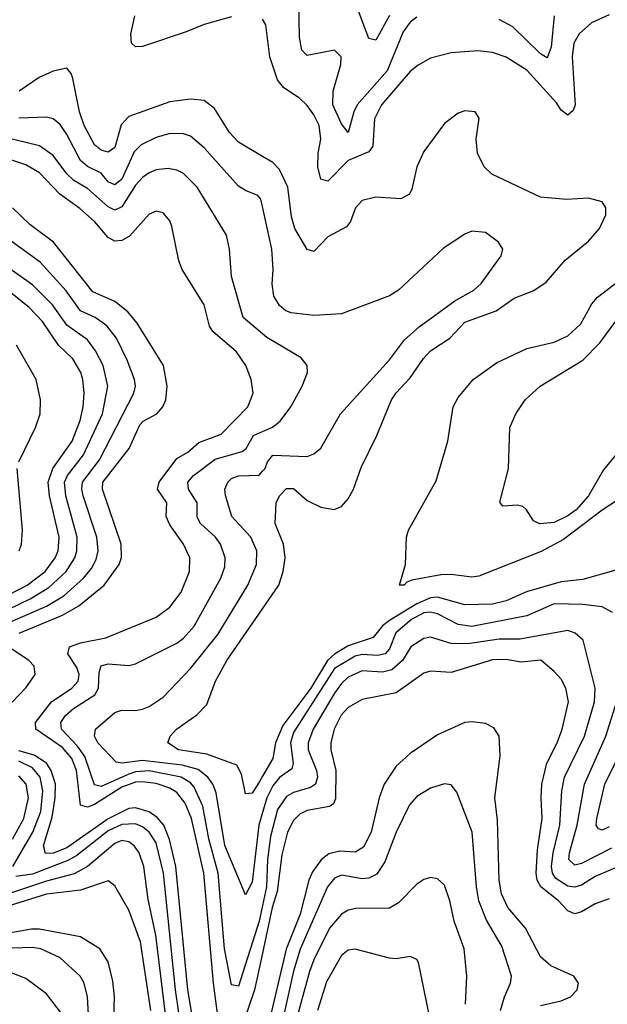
# Model space of a CAD drawing. Header units: inches. Extents: x 1305375 to 1407406, y 744550 to 841633.
# Tile 89 of 256: x 1329292 to 1331005, y 792288 to 795159. Entities that reach past the tile are written whole.
import ezdxf

# ---------------------------------------------------------------- set-up
doc = ezdxf.new("R2010")
doc.units = ezdxf.units.IN
doc.header["$MEASUREMENT"] = 0
doc.layers.add('B3729', color=7, linetype='Continuous')
doc.layers.add('B3739', color=7, linetype='Continuous')

msp = doc.modelspace()

# ---------------------------------------------------------------- linework, layer by layer
at = {"layer": 'B3729', "color": 5}
for points, elevation in [([(1329910, 795166.6), (1329830, 795145), (1329777.1, 795122.9), (1329650, 795081), (1329630, 795079.5), (1329618.6, 795090), (1329616.3, 795116.3), (1329628.1, 795170)], 1280), ([(1330000, 794760.2), (1329930, 794801.9), (1329903.6, 794830), (1329859.8, 794899.8), (1329830, 794923.2), (1329790, 794927.2), (1329730, 794919.4), (1329610, 794876.4), (1329588.2, 794851.8), (1329570, 794786.3), (1329550, 794772.6), (1329530, 794778), (1329510, 794793.7), (1329479.8, 794850), (1329466.6, 794890), (1329447, 794987), (1329442.3, 795002.3), (1329430, 795017.3), (1329390, 795009.1), (1329349.1, 794990), (1329291, 794950)], 1320), ([(1330000, 794614.4), (1329995.5, 794635.5), (1329986.5, 794646.5), (1329950, 794660.5), (1329930, 794673.4), (1329830, 794785.4), (1329790, 794819), (1329770, 794825.6), (1329730, 794826.5), (1329690, 794815), (1329646.6, 794793.4), (1329626.1, 794773.9), (1329590, 794693.4), (1329570, 794676.8), (1329550, 794685.6), (1329530, 794711.4), (1329490, 794730.3), (1329470, 794748.1), (1329430, 794824.2), (1329410, 794853.2), (1329390, 794869.3), (1329370, 794874.1), (1329290, 794871.7)], 1340), ([(1330000, 794242.5), (1329944.1, 794290), (1329909.9, 794410), (1329903.9, 794490), (1329894.8, 794530), (1329809.9, 794670), (1329770, 794710.5), (1329750, 794720.2), (1329725.1, 794725.1), (1329690, 794721.3), (1329670, 794712.7), (1329650, 794698.7), (1329630, 794676.6), (1329590, 794612.8), (1329570, 794603.5), (1329550, 794613.2), (1329490, 794666.4), (1329449.9, 794690), (1329430, 794709.5), (1329390, 794762.9), (1329350, 794791.1), (1329250, 794815.4)], 1360), ([(1329876.1, 792210), (1329857.4, 792350), (1329828.9, 792670), (1329792.7, 792830), (1329774.7, 792874.7), (1329750, 792905.4), (1329730, 792918), (1329690, 792932), (1329650, 792936.9), (1329630, 792935.6), (1329590, 792921.1), (1329510, 792871), (1329490, 792863.2), (1329470, 792868.3), (1329457.6, 792970), (1329444.3, 793004.3), (1329417, 793037), (1329339.2, 793090), (1329338.5, 793110), (1329385.3, 793170), (1329444.4, 793210), (1329462.8, 793230), (1329465.3, 793250), (1329458.4, 793270), (1329432.7, 793310), (1329437.2, 793330), (1329470, 793341.9), (1329543.4, 793356.6), (1329690, 793416.8), (1329730, 793446), (1329762.5, 793490), (1329787.3, 793550), (1329787.8, 793590), (1329769.4, 793630), (1329730, 793685.7), (1329719.1, 793710), (1329721.2, 793750), (1329694, 793790), (1329698.8, 793810), (1329750, 793879.4), (1329782, 793898), (1329814.4, 793925.6), (1329879.9, 793950), (1329957.6, 794030), (1329973.2, 794070), (1329966.8, 794110), (1329951.8, 794150), (1329924.3, 794190), (1329855.6, 794250), (1329845.4, 794265.4), (1329830, 794327.6), (1329765.6, 794430), (1329755.9, 794455.9), (1329736.1, 794556.1), (1329730, 794572.4), (1329710, 794595.5), (1329690, 794600.7), (1329670, 794591.4), (1329612.5, 794527.5), (1329590, 794515), (1329570, 794512.5), (1329550, 794523.9), (1329510.8, 794570), (1329467.9, 794607.9), (1329409.5, 794650), (1329350, 794712.6), (1329310, 794735.6), (1329230, 794761.3)], 1380), ([(1329290.4, 793370), (1329417.5, 793422.5), (1329464.9, 793450), (1329538.9, 793510), (1329582.2, 793570), (1329588.9, 793591.1), (1329588.5, 793630), (1329533.7, 793790), (1329534.3, 793810), (1329611.8, 793908.2), (1329642.6, 793977.4), (1329652.2, 793987.8), (1329692.5, 794010), (1329709.9, 794030), (1329718.5, 794050), (1329722.3, 794090), (1329711.5, 794150), (1329634.3, 794274.3), (1329607.1, 794307.1), (1329570, 794337.3), (1329505.6, 794365.6), (1329390.4, 794510), (1329321.9, 794561.9), (1329271.1, 794610)], 1420), ([(1329231.6, 793388.4), (1329370.8, 793449.2), (1329420.9, 793479.1), (1329478.6, 793530), (1329501.3, 793558.7), (1329515, 793585), (1329521.1, 793610), (1329517.6, 793650), (1329477.4, 793770), (1329473.1, 793790), (1329475.6, 793810), (1329524.5, 793875.5), (1329625, 794070), (1329629.5, 794090), (1329626.9, 794110), (1329605.7, 794165.7), (1329574.8, 794230), (1329546, 794266), (1329512.5, 794290), (1329469.8, 794309.8), (1329428.2, 794368.2), (1329351.8, 794451.8), (1329210, 794553.9)], 1440), ([(1329260.3, 793439.7), (1329322.7, 793470), (1329377.1, 793502.9), (1329427.7, 793550), (1329452.7, 793590), (1329458.9, 793610), (1329459.8, 793650), (1329426.4, 793770), (1329423.3, 793810), (1329431.9, 793830), (1329477.9, 793890), (1329533.5, 794010), (1329549.6, 794090), (1329536, 794150), (1329513.7, 794193.7), (1329490, 794224.9), (1329430, 794268.1), (1329387.6, 794327.6), (1329330, 794386), (1329151.1, 794511.1)], 1460), ([(1329232.1, 793467.9), (1329314.5, 793510), (1329366.2, 793550), (1329396.2, 793590), (1329404.1, 793610), (1329407.4, 793650), (1329379.6, 793770), (1329375.3, 793810), (1329389.4, 793850), (1329444.9, 793930), (1329468.6, 793990), (1329477.6, 794030), (1329480.4, 794070), (1329476.7, 794110), (1329470.2, 794130.2), (1329447.5, 794170), (1329405.9, 794210), (1329358.7, 794278.7), (1329319.8, 794319.8), (1329264.2, 794364.2)], 1480), ([(1329289.9, 793870), (1329338.4, 793970), (1329351.7, 794010), (1329353, 794050), (1329340.3, 794110), (1329282.7, 794210)], 1520), ([(1330000, 792576.1), (1329990, 792530), (1329930, 792340.4), (1329910, 792345.1), (1329889.3, 792450), (1329870.8, 792670), (1329843.4, 792770), (1329825.9, 792865.9), (1329800.9, 792920.9), (1329790, 792933.8), (1329762.8, 792950), (1329670, 792968.3), (1329630, 792965.4), (1329610, 792959.3), (1329530, 792922.6), (1329510, 792927.7), (1329482.5, 793010), (1329460.9, 793040.9), (1329414.2, 793090), (1329412.2, 793110), (1329426.1, 793130), (1329449.4, 793150), (1329511.4, 793190), (1329522.3, 793210), (1329524.3, 793255.7), (1329530, 793274.8), (1329550, 793280.8), (1329610, 793275.4), (1329630, 793280.9), (1329750, 793341.2), (1329770, 793355.7), (1329800.4, 793390), (1329879, 793530), (1329890, 793563.8), (1329891.3, 793590), (1329878, 793630), (1329862.7, 793650), (1329818.9, 793690), (1329810, 793707.8), (1329809.9, 793750), (1329784.7, 793790), (1329782, 793810), (1329799, 793830), (1329862.3, 793877.7), (1329940.7, 793899.3), (1329951.9, 793908.1), (1329974, 793946), (1330000, 793957.9)], 1360), ([(1329290.9, 793610), (1329297.9, 793630), (1329300.5, 793670), (1329285.4, 793850)], 1520), ([(1330000, 792847), (1329989, 792810), (1329970, 792643.6), (1329950, 792607), (1329890, 792750.7), (1329864.8, 792904.8), (1329854.9, 792930), (1329841, 792950), (1329812.4, 792972.4), (1329765.5, 792985.5), (1329650, 792999.3), (1329590.8, 792990.8), (1329573.6, 792993.6), (1329520.4, 793050), (1329509.9, 793070), (1329513.2, 793090), (1329570, 793138.3), (1329590, 793146), (1329630, 793144.8), (1329650, 793148.8), (1329670, 793156.3), (1329710, 793183), (1329790, 793267), (1329870, 793366.3), (1329957, 793510), (1329982.5, 793570), (1329983.1, 793610), (1329965.7, 793650), (1329910.4, 793710), (1329891.7, 793771.7), (1329889.9, 793790), (1329899.3, 793810), (1329910, 793820.8), (1329930, 793829.1), (1329990, 793831.2), (1330000, 793842.1)], 1340), ([(1330000, 792952.9), (1329990, 792935.7), (1329970, 792903.5), (1329950, 792901.6), (1329939.1, 792959.1), (1329925.2, 792985.2), (1329837.6, 793017.6), (1329755.6, 793030), (1329724, 793050), (1329730.9, 793070), (1329749, 793090), (1329808.2, 793131.7), (1329837.5, 793162.5), (1329863.1, 793230), (1329896.3, 793290), (1330000, 793440.8)], 1320), ([(1329270, 793169.3), (1329310, 793210.8), (1329337.3, 793250), (1329334.2, 793274.2), (1329319.4, 793290), (1329259.8, 793330)], 1420), ([(1329802.4, 792210), (1329782.4, 792330), (1329747, 792690), (1329728.7, 792768.7), (1329712.1, 792810), (1329692.8, 792832.8), (1329669.6, 792849.6), (1329630, 792861), (1329610, 792858.8), (1329550, 792829.1), (1329430, 792744.1), (1329390, 792728.5), (1329367.9, 792727.9), (1329361.4, 792750), (1329386.5, 792833.5), (1329396.2, 792890), (1329396.3, 792930), (1329384.4, 792970), (1329370, 792990.7), (1329334.4, 793014.4), (1329290, 793026.9)], 1420), ([(1329272.4, 792690), (1329330.4, 792789.6), (1329353.6, 792850), (1329360.2, 792910), (1329351.9, 792950), (1329330, 792977), (1329290, 792996.5)], 1440), ([(1329271, 792769), (1329304.8, 792830), (1329317.8, 792890), (1329311, 792930), (1329290, 792954.4)], 1460), ([(1329763.7, 792210), (1329746.4, 792330), (1329711.3, 792670), (1329690, 792759.1), (1329670, 792789.9), (1329650, 792805.3), (1329630, 792813.7), (1329590, 792812.6), (1329550, 792793.8), (1329458.5, 792721.5), (1329432.9, 792707.1), (1329330, 792667.8), (1329281, 792661)], 1440), ([(1329718.7, 792250), (1329689.3, 792489.3), (1329666.5, 792593.5), (1329654.1, 792690), (1329640.6, 792730), (1329626.2, 792750), (1329610, 792761.2), (1329590, 792765.9), (1329570, 792757.3), (1329490, 792689.6), (1329451.2, 792668.8), (1329370, 792647.4), (1329230, 792600.3)], 1460), ([(1329674.5, 792270), (1329644.8, 792470), (1329610, 792562), (1329570, 792633.7), (1329550, 792648.2), (1329470, 792620.7), (1329370, 792609.1), (1329230, 792565)], 1480), ([(1329566.4, 792250), (1329568.8, 792310), (1329564.2, 792355.8), (1329550, 792412.2), (1329526.1, 792450), (1329470, 792485), (1329350, 792507.1), (1329327.2, 792507.2), (1329150, 792476.3)], 1520), ([(1329502.2, 792090), (1329490.3, 792310), (1329480.5, 792350), (1329468.1, 792370), (1329410, 792423.4), (1329354, 792450), (1329330, 792453.8), (1329271.8, 792451.8), (1329170, 792436.2), (1329130, 792420.8), (1329093.7, 792390), (1329010, 792259)], 1540), ([(1330000, 792437.3), (1329977, 792330), (1329936.3, 792210)], 1380), ([(1329417.4, 792257.4), (1329370, 792318.3), (1329310, 792363.6), (1329270, 792379.1), (1329190, 792381.5), (1329158, 792370), (1329130, 792347.3), (1329070, 792265.8)], 1560)]:
    msp.add_lwpolyline(points, dxfattribs=dict(at, elevation=elevation))
at = {"layer": 'B3739', "color": 5}
for points, elevation in [([(1330450, 795166.1), (1330430, 795151.9), (1330410, 795123.7), (1330363.7, 795010), (1330275.5, 794910), (1330265.7, 794890), (1330250, 794829.8), (1330230, 794854.8), (1330205.3, 794910), (1330205.6, 794950), (1330228.3, 795028.3), (1330228.9, 795050), (1330210, 795069.8), (1330130, 795054.2), (1330114.8, 795070), (1330108.2, 795108.2), (1330105.5, 795210)], 1260), ([(1330370, 795170.6), (1330330, 795099.3), (1330310, 795103.5), (1330269.9, 795209.9)], 1240), ([(1331010, 795172.6), (1330958.9, 795150), (1330922.5, 795117.5), (1330907, 795090), (1330902.2, 795050), (1330910.9, 794910), (1330905.7, 794894.3), (1330890, 794880.3), (1330870, 794894.6), (1330856.4, 794916.4), (1330770, 795011.6), (1330710, 795049.9), (1330670, 795062.9), (1330627.5, 795067.5), (1330550, 795062.4), (1330490, 795046.1), (1330453.4, 795026.6), (1330430, 795007.5), (1330346.7, 794910), (1330326.3, 794870), (1330321.1, 794790), (1330310, 794773.1), (1330250, 794748.4), (1330190, 794687.5), (1330170, 794693.5), (1330161.4, 794730), (1330162.4, 794770), (1330169.6, 794810), (1330165, 794850), (1330150, 794880.9), (1330130, 794908.4), (1330108.8, 794928.8), (1330061.5, 794961.5), (1330043.5, 794983.5), (1330021.5, 795050), (1330010, 795143.7), (1330000, 795160)], 1280), ([(1330850.1, 795169.9), (1330841.2, 795078.8), (1330830, 795047.2), (1330810, 795059.2), (1330730, 795137.9), (1330690, 795159.6)], 1260), ([(1330000, 793440.8), (1330047.6, 793510), (1330060.5, 793550), (1330065.6, 793590), (1330060.8, 793630), (1330036.5, 793690), (1330039.8, 793750), (1330049.9, 793770), (1330070, 793792), (1330090, 793791.9), (1330130, 793757), (1330170, 793737.5), (1330209.2, 793730.8), (1330230, 793738.9), (1330250, 793761.5), (1330264.9, 793790), (1330287.3, 793852.7), (1330333.3, 793946.7), (1330376, 794050), (1330389.2, 794070.8), (1330430, 794114.7), (1330469, 794171), (1330490, 794192.9), (1330546.4, 794230), (1330590, 794277.1), (1330680.6, 794310), (1330733.1, 794346.9), (1330791, 794369), (1330826.4, 794393.6), (1330882, 794458), (1330950, 794513.4), (1330982.3, 794550), (1331000.3, 794590), (1331001, 794610), (1330990, 794627.6), (1330950, 794638), (1330886, 794634), (1330810, 794641.6), (1330668.1, 794708.1), (1330645.6, 794730), (1330627, 794770), (1330622.8, 794810), (1330631.5, 794871.5), (1330619.6, 794890), (1330590, 794893.2), (1330570, 794886.3), (1330530, 794856.3), (1330470, 794774.2), (1330449.6, 794730), (1330435.4, 794664.6), (1330428.1, 794650), (1330403.2, 794636.7), (1330330, 794641.6), (1330290, 794631.4), (1330270.7, 794610), (1330256.6, 794570), (1330244.9, 794555.1), (1330190, 794525.2), (1330150, 794482.5), (1330130, 794488.9), (1330093.8, 794550), (1330084.4, 794584.4), (1330073.9, 794670), (1330050, 794721.8), (1330030, 794742.3), (1330000, 794760.2)], 1320), ([(1330000, 793842.1), (1330007.3, 793850), (1330014.4, 793870), (1330030, 793888.9), (1330130, 793885.1), (1330150, 793893), (1330170, 793909.2), (1330227, 794010), (1330370, 794167.2), (1330414.3, 794225.7), (1330456.6, 794263.4), (1330560.6, 794339.4), (1330615.8, 794370), (1330637.3, 794390), (1330695.4, 794470), (1330700.5, 794490), (1330687.6, 794510), (1330650, 794538.3), (1330610, 794541.8), (1330590, 794533.8), (1330527.6, 794492.4), (1330396.5, 794370), (1330370, 794353.5), (1330230, 794301.6), (1330150, 794296.4), (1330083.9, 794303.9), (1330067.8, 794310), (1330050, 794325.5), (1330033, 794353), (1330027.8, 794387.8), (1330031, 794430), (1330026.8, 794490), (1330000, 794614.4)], 1340), ([(1331054, 793770), (1330990, 793728.8), (1330877, 793643), (1330811.7, 793608.3), (1330630, 793536), (1330610, 793533.2), (1330550, 793541.6), (1330520, 793540), (1330435.3, 793524.7), (1330421, 793519), (1330412.7, 793510), (1330399, 793510), (1330416.8, 793570), (1330419.8, 793650), (1330425.6, 793670), (1330506.1, 793813.9), (1330540.1, 793930), (1330555.7, 794030), (1330570, 794057.2), (1330614.3, 794110), (1330681.9, 794158.1), (1330770, 794200.1), (1330850, 794218.8), (1330890, 794236.9), (1330928.1, 794271.9), (1330959.9, 794330), (1330975.9, 794350), (1331063.3, 794416.7)], 1280), ([(1331038.9, 793901.1), (1330993.7, 793846.3), (1330950.5, 793770), (1330914.2, 793730), (1330890, 793712.6), (1330850, 793693.1), (1330808.5, 793688.5), (1330790, 793697.2), (1330769.5, 793730), (1330758.9, 793738.9), (1330743.5, 793743.5), (1330700.1, 793740.1), (1330691.9, 793751.9), (1330716.9, 793850), (1330720.5, 793970), (1330738.3, 794010), (1330765.1, 794050), (1330809.7, 794090), (1330933.6, 794166.4), (1330983.5, 794216.5), (1331051.7, 794310)], 1260), ([(1330000, 793957.9), (1330028.9, 793971.1), (1330051.4, 793988.6), (1330082.3, 794030), (1330115.4, 794090), (1330130.9, 794130), (1330129.7, 794150), (1330112.5, 794172.5), (1330012.2, 794232.2), (1330000, 794242.5)], 1360), ([(1331030, 793554), (1330933.3, 793526.7), (1330870, 793519.9), (1330769.8, 793490.2), (1330710, 793463.9), (1330670, 793454.2), (1330590, 793452.6), (1330510, 793474.8), (1330490, 793473.2), (1330450, 793455.9), (1330370, 793407.2), (1330350, 793391.1), (1330322.5, 793357.5), (1330250, 793333.2), (1330210, 793308.9), (1330189.6, 793290.4), (1330140.5, 793210), (1330059.5, 793100.5), (1330037.8, 793050), (1330030, 793004.7), (1330000, 792952.9)], 1320), ([(1331019.8, 793430), (1330990, 793446.4), (1330933.7, 793453.7), (1330850, 793455.6), (1330770, 793420.3), (1330610, 793389.1), (1330570, 793395.4), (1330510, 793426.4), (1330490, 793431.2), (1330470, 793429.1), (1330434.4, 793410), (1330388.7, 793371.3), (1330370, 793324.4), (1330357.5, 793310), (1330334.7, 793305.3), (1330290, 793307.9), (1330270, 793303.1), (1330210, 793266.6), (1330090, 793080.7), (1330081.6, 793050), (1330089.1, 792990), (1330085, 792975), (1330050, 792949.6), (1330030, 792924.7), (1330012.8, 792890), (1330000, 792847)], 1340), ([(1331060.7, 792699.3), (1330970, 792660.6), (1330930, 792635.7), (1330910, 792629.3), (1330890, 792632.2), (1330855.2, 792655.2), (1330845.3, 792670), (1330841.8, 792690), (1330846.7, 792730), (1330866.5, 792810), (1330872.7, 792910), (1330880.6, 792950), (1330938.5, 793070), (1330967.2, 793170), (1330969.5, 793210), (1330934.1, 793350), (1330911.7, 793370), (1330890, 793377.9), (1330750, 793352.6), (1330690, 793352.9), (1330598.8, 793338.8), (1330550, 793339.9), (1330490, 793358.8), (1330470, 793354.2), (1330432.7, 793330), (1330408, 793290), (1330377.1, 793262.9), (1330350, 793256.2), (1330290, 793259.9), (1330250, 793241.3), (1330230, 793223.3), (1330210, 793195.6), (1330147.9, 793090), (1330132.6, 793050), (1330132.8, 793030), (1330157.1, 792970), (1330159.9, 792950), (1330154.5, 792930), (1330140.3, 792919.7), (1330090, 792905.9), (1330070, 792894.1), (1330043.8, 792856.2), (1330023.2, 792776.8), (1330014.8, 792710), (1330011.7, 792630), (1330000, 792576.1)], 1360), ([(1331010, 792595.3), (1330970, 792581.3), (1330930, 792557.7), (1330910, 792551.8), (1330890, 792560.6), (1330862.9, 792590), (1330810.9, 792630), (1330800.1, 792650), (1330797.4, 792670), (1330801.7, 792738.3), (1330815.5, 792830), (1330811.7, 792890), (1330814.2, 792930), (1330829, 792991), (1330859.1, 793050), (1330873, 793090), (1330891.6, 793170), (1330884.5, 793210), (1330870, 793236), (1330850, 793258.6), (1330811.6, 793291.6), (1330754.1, 793285.8), (1330710, 793293.1), (1330670, 793292.4), (1330550, 793255.6), (1330490, 793259.7), (1330470, 793253.1), (1330390, 793196.4), (1330290, 793176.6), (1330250, 793153.5), (1330228.8, 793131.2), (1330208.6, 793090), (1330199.6, 793050), (1330199.4, 793030), (1330213.5, 792970), (1330213.1, 792886.9), (1330207.2, 792872.8), (1330195.5, 792864.5), (1330130, 792853.2), (1330110, 792843), (1330090, 792823.4), (1330073, 792790), (1330056.3, 792723.7), (1330043.1, 792616.9), (1330028.5, 792570), (1330000, 792437.3)], 1380), ([(1331016.9, 792743.1), (1330930, 792698.6), (1330910, 792693.2), (1330893.2, 792710), (1330895, 792730), (1330917.5, 792810), (1330938.4, 792930), (1331001, 793070), (1331038.9, 793190)], 1340), ([(1330810, 792284.2), (1330870, 792298.1), (1330897.6, 792310), (1330916.8, 792330), (1330920.7, 792350), (1330907.7, 792370), (1330840.1, 792400.1), (1330810, 792425.9), (1330766.2, 792510), (1330715.2, 792570), (1330696.3, 792610), (1330689.3, 792650), (1330684.6, 792824.6), (1330677.5, 792890), (1330692.6, 793012.6), (1330689.9, 793070), (1330673.8, 793093.8), (1330650, 793107), (1330611.5, 793111.5), (1330590, 793109.2), (1330510, 793073.4), (1330430, 793019.6), (1330390, 792982.3), (1330354.3, 792930), (1330340.1, 792890), (1330316.2, 792790), (1330293.9, 792746.1), (1330270, 792732), (1330225.3, 792734.7), (1330193.4, 792726.6), (1330171.2, 792708.8), (1330145.8, 792674.2), (1330135.4, 792650), (1330109.4, 792550.6), (1330068.8, 792448.8), (1330012.4, 792210)], 1420), ([(1331010, 792805), (1330990, 792795.4), (1330979.6, 792799.6), (1330972.5, 792810), (1330974.4, 792830), (1330997.7, 792930), (1331056.6, 793050)], 1320), ([(1330693.5, 792270), (1330705, 792310), (1330723.2, 792350), (1330726.1, 792370), (1330697.9, 792457.9), (1330653, 792533), (1330630.7, 792590), (1330623.4, 792630), (1330611.2, 792790), (1330566.3, 792906.3), (1330550, 792927.8), (1330530, 792931), (1330490, 792918.2), (1330450, 792893.6), (1330428.1, 792870), (1330389.2, 792790), (1330356.5, 792703.5), (1330332.9, 792667.1), (1330310, 792655.6), (1330290, 792654.1), (1330230, 792664.6), (1330210, 792655.3), (1330189.4, 792630), (1330110, 792449.2), (1330090, 792384.6), (1330051, 792210)], 1440), ([(1330592.1, 792287.9), (1330595.4, 792370), (1330587.9, 792450), (1330558.5, 792530), (1330545.8, 792590), (1330530, 792635.8), (1330510, 792653.5), (1330490, 792658), (1330470, 792652.1), (1330450, 792638.2), (1330395.9, 792584.1), (1330370, 792568.1), (1330272.3, 792567.7), (1330250, 792562.8), (1330230, 792551), (1330195.3, 792510), (1330150, 792417.9), (1330136.7, 792383.3), (1330089.3, 792210)], 1460), ([(1330511.5, 792130), (1330455.1, 792410), (1330450, 792418.7), (1330430, 792427.1), (1330390, 792420.8), (1330370, 792422.2), (1330270, 792448.4), (1330250, 792445.6), (1330230, 792430.6), (1330186.5, 792353.5), (1330160.4, 792270)], 1480)]:
    msp.add_lwpolyline(points, dxfattribs=dict(at, elevation=elevation))

doc.saveas('drawing.dxf')
